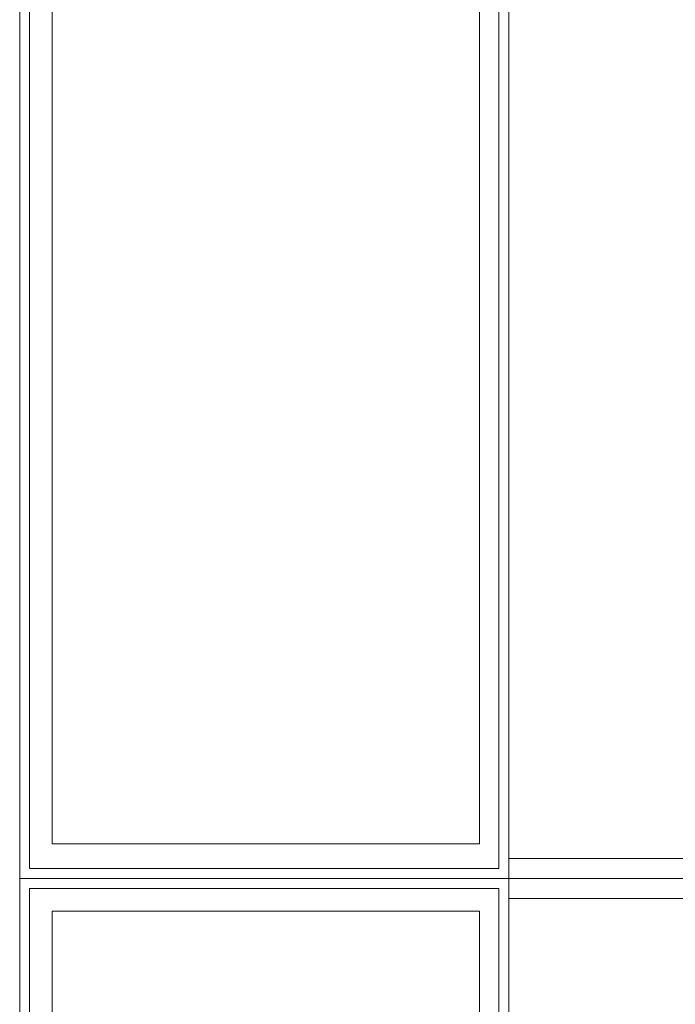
# Model space of a CAD drawing. Header units: millimetres. Extents: x -14761 to 157739, y -22400 to 107990.
# Tile 188 of 256: x 121296 to 121953, y 38600 to 39587. Entities that reach past the tile are written whole.
import ezdxf

# ---------------------------------------------------------------- set-up
doc = ezdxf.new("R2010")
doc.units = ezdxf.units.MM
doc.header["$MEASUREMENT"] = 0
doc.linetypes.add('Wipeout_Contour', pattern=[1000, 0, -1000])
doc.layers.add('Интерьер - конструкции мебели', color=7, linetype='Continuous')

msp = doc.modelspace()

# ---------------------------------------------------------------- linework, layer by layer
at = {"layer": 'Интерьер - конструкции мебели', "color": 7, "linetype": 'Continuous', "lineweight": 15}
for points in [[(121328.52, 39847.51), (121756.91, 39847.51), (121756.91, 38760.53), (121328.52, 38760.53)], [(121328.52, 38693.04), (121756.91, 38693.04), (121756.91, 37606.04), (121328.52, 37606.04)]]:
    msp.add_lwpolyline(points, close=True, dxfattribs=at)

# ---------------------------------------------------------------- wipeouts: each hides what was drawn before it
at = {"color": 254, "linetype": 'Wipeout_Contour', "lineweight": 0, "ltscale": 381987.348803}
msp.add_wipeout([(121305.95, 38715.65), (121295.95, 38725.65), (121295.95, 38715.65)], dxfattribs=at).dxf.layer = 'Интерьер - конструкции мебели'
at = {"color": 254, "linetype": 'Wipeout_Contour', "lineweight": 0, "ltscale": 383368.865583}
msp.add_wipeout([(121776.26, 38715.65), (121786.26, 38715.65), (121786.26, 38725.65)], dxfattribs=at).dxf.layer = 'Интерьер - конструкции мебели'

# ---------------------------------------------------------------- next in the draw order: wipeouts: each hides what was drawn before it
at = {"color": 254, "linetype": 'Wipeout_Contour', "lineweight": 0, "ltscale": 383363.621739}
msp.add_wipeout([(121776.26, 38715.65), (121786.26, 38725.65), (121776.26, 38725.65)], dxfattribs=at).dxf.layer = 'Интерьер - конструкции мебели'

# ---------------------------------------------------------------- next in the draw order: linework, layer by layer
at = {"layer": 'Интерьер - конструкции мебели', "color": 7, "linetype": 'Continuous', "lineweight": 15, "flags": 128}
msp.add_lwpolyline([(121786.26, 38725.65), (121786.26, 38715.65)], dxfattribs=at)

# ---------------------------------------------------------------- next in the draw order: wipeouts: each hides what was drawn before it
at = {"color": 254, "linetype": 'Wipeout_Contour', "lineweight": 0, "ltscale": 510239.69674}
msp.add_wipeout([(121305.95, 38715.65), (121776.26, 38715.65), (121776.26, 38725.65), (121305.95, 38725.65)], dxfattribs=at).dxf.layer = 'Интерьер - конструкции мебели'

# ---------------------------------------------------------------- next in the draw order: wipeouts: each hides what was drawn before it
at = {"color": 254, "linetype": 'Wipeout_Contour', "lineweight": 0, "ltscale": 381999.267616}
msp.add_wipeout([(121305.95, 38725.65), (121295.95, 38725.65), (121305.95, 38715.65)], dxfattribs=at).dxf.layer = 'Интерьер - конструкции мебели'

# ---------------------------------------------------------------- next in the draw order: linework, layer by layer
at = {"layer": 'Интерьер - конструкции мебели', "color": 7, "linetype": 'Continuous', "lineweight": 15, "flags": 128}
for points in [[(121295.95, 38725.65), (121295.95, 38715.65)], [(121776.26, 38725.65), (121305.95, 38725.65)], [(121305.95, 38715.65), (121776.26, 38715.65)]]:
    msp.add_lwpolyline(points, dxfattribs=at)

# ---------------------------------------------------------------- next in the draw order: wipeouts: each hides what was drawn before it
at = {"color": 254, "linetype": 'Wipeout_Contour', "lineweight": 0, "ltscale": 511863.976338}
msp.add_wipeout([(121776.26, 39870.12), (121776.26, 38725.65), (121786.26, 38725.65), (121786.26, 39870.12)], dxfattribs=at).dxf.layer = 'Интерьер - конструкции мебели'
at = {"color": 254, "linetype": 'Wipeout_Contour', "lineweight": 0, "ltscale": 508637.63184}
msp.add_wipeout([(121305.95, 37581.17), (121305.95, 38715.65), (121295.95, 38715.65), (121295.95, 37581.17)], dxfattribs=at).dxf.layer = 'Интерьер - конструкции мебели'
at = {"color": 254, "linetype": 'Wipeout_Contour', "lineweight": 0, "ltscale": 510470.678692}
msp.add_wipeout([(121776.26, 38715.65), (121776.26, 37581.17), (121786.26, 37581.17), (121786.26, 38715.65)], dxfattribs=at).dxf.layer = 'Интерьер - конструкции мебели'

# ---------------------------------------------------------------- next in the draw order: linework, layer by layer
at = {"layer": 'Интерьер - конструкции мебели', "color": 7, "linetype": 'Continuous', "lineweight": 15, "flags": 128}
for points in [[(121776.26, 39870.12), (121776.26, 38735.65)], [(121786.26, 38725.65), (121786.26, 39870.12)], [(121295.95, 38715.65), (121295.95, 37581.17)], [(121305.95, 37581.17), (121305.95, 38715.65)], [(121776.26, 38715.65), (121776.26, 37581.17)], [(121786.26, 37571.17), (121786.26, 38715.65)]]:
    msp.add_lwpolyline(points, dxfattribs=at)
for points in [[(121786.26, 39860.11), (121786.26, 38745.65), (122286.26, 38745.65), (122286.26, 39860.11)], [(121786.26, 38705.65), (121786.26, 37591.18), (122286.26, 37591.18), (122286.26, 38705.65)]]:
    msp.add_lwpolyline(points, close=True, dxfattribs=at)

# ---------------------------------------------------------------- next in the draw order: wipeouts: each hides what was drawn before it
at = {"color": 254, "linetype": 'Wipeout_Contour', "lineweight": 0, "ltscale": 510251.847044}
msp.add_wipeout([(121786.26, 38735.65), (121295.95, 38735.65), (121295.95, 38725.65), (121786.26, 38725.65)], dxfattribs=at).dxf.layer = 'Интерьер - конструкции мебели'

# ---------------------------------------------------------------- next in the draw order: linework, layer by layer
at = {"layer": 'Интерьер - конструкции мебели', "color": 7, "linetype": 'Continuous', "lineweight": 15}
for points in [[(121786.26, 39880.11), (122276.51, 39880.11), (122276.51, 38725.65), (121786.26, 38725.65)], [(121786.26, 38725.65), (122276.51, 38725.65), (122276.51, 37571.17), (121786.26, 37571.17)]]:
    msp.add_lwpolyline(points, close=True, dxfattribs=at)
at = {"layer": 'Интерьер - конструкции мебели', "color": 7, "linetype": 'Continuous', "lineweight": 15, "flags": 128}
for points in [[(121776.26, 38735.65), (121305.95, 38735.65)], [(121295.95, 38725.65), (121786.26, 38725.65)]]:
    msp.add_lwpolyline(points, dxfattribs=at)

# ---------------------------------------------------------------- next in the draw order: wipeouts: each hides what was drawn before it
at = {"color": 254, "linetype": 'Wipeout_Contour', "lineweight": 0, "ltscale": 510035.936739}
msp.add_wipeout([(121295.95, 39870.12), (121295.95, 38725.65), (121305.95, 38725.65), (121305.95, 39870.12)], dxfattribs=at).dxf.layer = 'Интерьер - конструкции мебели'

# ---------------------------------------------------------------- next in the draw order: linework, layer by layer
at = {"layer": 'Интерьер - конструкции мебели', "color": 7, "linetype": 'Continuous', "lineweight": 15}
for points in [[(121295.95, 39880.11), (121786.26, 39880.11), (121786.26, 38725.65), (121295.95, 38725.65)], [(121295.95, 38725.65), (121786.26, 38725.65), (121786.26, 37571.17), (121295.95, 37571.17)]]:
    msp.add_lwpolyline(points, close=True, dxfattribs=at)
at = {"layer": 'Интерьер - конструкции мебели', "color": 7, "linetype": 'Continuous', "lineweight": 15, "flags": 128}
for points in [[(121295.95, 39870.12), (121295.95, 38725.65)], [(121305.95, 38735.65), (121305.95, 39870.12)]]:
    msp.add_lwpolyline(points, dxfattribs=at)

doc.saveas('drawing.dxf')
